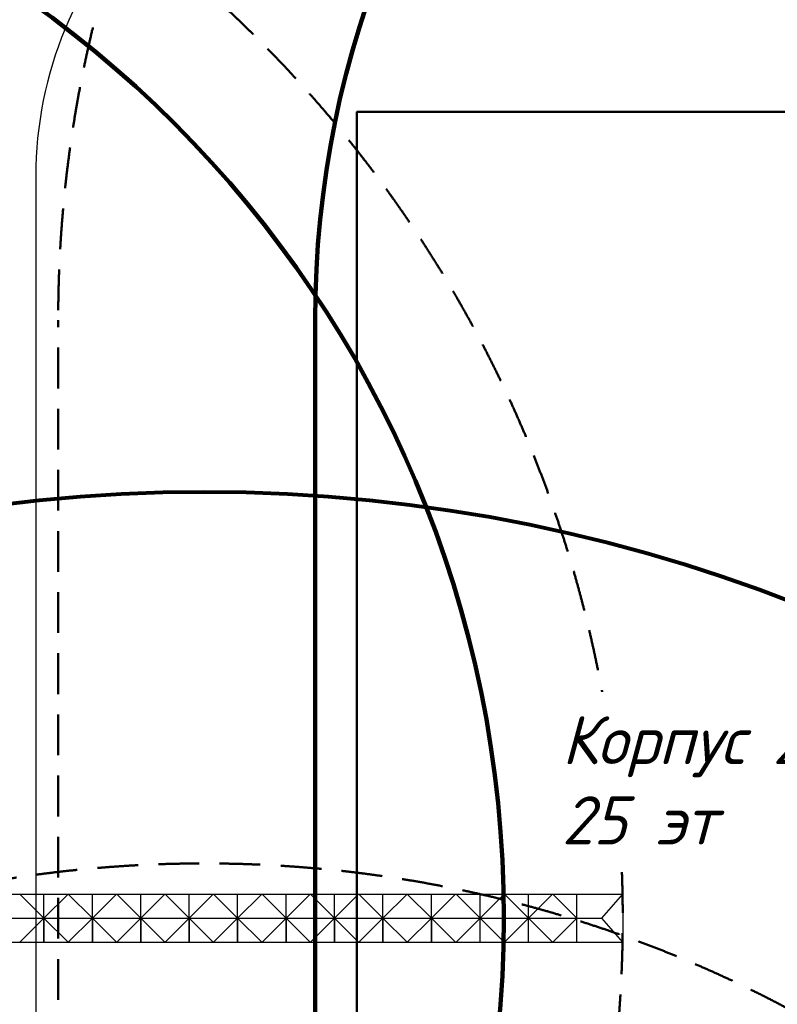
# Model space of a CAD drawing. Header units: millimetres. Extents: x 2204655785 to 2205143108, y 485765510 to 486291538.
# Tile 118 of 156: x 2205004157 to 2205027750, y 486205790 to 486236469. Entities that reach past the tile are written whole.
import ezdxf
from ezdxf.enums import TextEntityAlignment as Align
from ezdxf.lldxf.tags import DXFTag

# ---------------------------------------------------------------- set-up
doc = ezdxf.new("R2010")
doc.units = ezdxf.units.MM
doc.linetypes.add('НЕВИДИМАЯX2', pattern=[19.05, 12.7, -6.35])
for name, color, linetype in [('ППР_Нерабочее положение', 96, 'Continuous'), ('ППР_Опасная зона от крана', 1, 'Continuous'), ('ППР_Разрез', 5, 'Continuous'), ('ППР_Стрела', 7, 'Continuous')]:
    doc.layers.add(name, color=color, linetype=linetype)
doc.styles.add('ППРк_М1-1', font='GOST_Common Italic.ttf', dxfattribs={"height": 800})
doc.styles.add('ППРк_М1-1кран', font='GOST_Common Italic.ttf', dxfattribs={"width": 0.8, "height": 600})
tags = doc.linetypes.add('опасная зона_Кран', pattern='A,30,-8,4,-8,30,-8,4,-8,30,-8,4,[230,Bbox.shx,S=2.5,R=0,X=0,Y=-10],-6', length=148).pattern_tags.tags
tags[24] = DXFTag(74, 5)

# ---------------------------------------------------------------- blocks, each defined once
blk = doc.blocks.new('*U374')
at = {"layer": 'ППР_Нерабочее положение'}
for p, q in [((29790.28, 750), (68175, 750)), ((49399.43, 750), (50149.43, 0)), ((50899.43, 750), (50149.43, 0)), ((50149.43, 0), (50149.43, 750)), ((50907.83, 750), (51657.83, 0)), ((52407.83, 750), (51657.83, 0)), ((51657.83, 0), (51657.83, 750)), ((52416.22, 750), (53166.22, 0)), ((53916.22, 750), (53166.22, 0)), ((53166.22, 0), (53166.22, 750)), ((53924.62, 750), (54674.62, 0)), ((55424.62, 750), (54674.62, 0)), ((54674.62, 0), (54674.62, 750)), ((55433.02, 750), (56183.02, 0)), ((56933.02, 750), (56183.02, 0)), ((56183.02, 0), (56183.02, 750)), ((56941.41, 750), (57691.41, 0)), ((58441.41, 750), (57691.41, 0)), ((57691.41, 0), (57691.41, 750)), ((58449.81, 750), (59199.81, 0)), ((59949.81, 750), (59199.81, 0)), ((59199.81, 0), (59199.81, 750)), ((59958.21, 750), (60708.21, 0)), ((61458.21, 750), (60708.21, 0)), ((60708.21, 0), (60708.21, 750)), ((61466.6, 750), (62216.6, 0)), ((62216.6, 0), (62216.6, 750)), ((62966.6, 750), (62216.6, 0)), ((62983.4, 750), (63733.4, 0)), ((64483.4, 750), (63733.4, 0)), ((63733.4, 0), (63733.4, 750)), ((64491.79, 750), (65241.79, 0)), ((65241.79, 0), (65241.79, 750)), ((65991.79, 750), (65241.79, 0)), ((65241.79, 0), (65241.79, 750)), ((66000.19, 750), (66750.19, 0)), ((66750.19, 0), (66750.19, 750)), ((68166.6, 750), (67508.59, 0)), ((68175, 750), (68175, -750)), ((29475, 0), (67508.59, 0)), ((50149.43, 0), (49399.43, -750)), ((50149.43, 0), (50899.43, -750)), ((50149.43, 0), (50149.43, -750)), ((50149.43, -750), (50149.43, 0)), ((51657.83, 0), (50907.83, -750)), ((51657.83, 0), (52407.83, -750)), ((51657.83, 0), (51657.83, -750)), ((51657.83, -750), (51657.83, 0)), ((53166.22, 0), (52416.22, -750)), ((53166.22, 0), (53916.22, -750)), ((53166.22, 0), (53166.22, -750)), ((53166.22, -750), (53166.22, 0)), ((54674.62, 0), (53924.62, -750)), ((54674.62, 0), (55424.62, -750)), ((54674.62, 0), (54674.62, -750)), ((54674.62, -750), (54674.62, 0)), ((56183.02, 0), (55433.02, -750)), ((56183.02, 0), (56933.02, -750)), ((56183.02, 0), (56183.02, -750)), ((56183.02, -750), (56183.02, 0)), ((57691.41, 0), (56941.41, -750)), ((57691.41, 0), (58441.41, -750)), ((57691.41, 0), (57691.41, -750)), ((57691.41, -750), (57691.41, 0)), ((59199.81, 0), (58449.81, -750)), ((59199.81, 0), (59949.81, -750)), ((59199.81, 0), (59199.81, -750)), ((59199.81, -750), (59199.81, 0)), ((60708.21, 0), (59958.21, -750)), ((60708.21, 0), (61458.21, -750)), ((60708.21, 0), (60708.21, -750)), ((60708.21, -750), (60708.21, 0)), ((62216.6, 0), (61466.6, -750)), ((62216.6, 0), (62216.6, -750)), ((62216.6, -750), (62216.6, 0)), ((62216.6, 0), (62966.6, -750)), ((63733.4, 0), (62983.4, -750)), ((63733.4, 0), (64483.4, -750)), ((63733.4, -750), (63733.4, 0)), ((65241.79, 0), (64491.79, -750)), ((65241.79, -750), (65241.79, 0)), ((65241.79, 0), (65991.79, -750)), ((65241.79, -750), (65241.79, 0)), ((66750.19, 0), (66000.19, -750)), ((66750.19, -750), (66750.19, 0)), ((67508.59, 0), (68166.6, -750)), ((29790.28, -750), (68175, -750))]:
    blk.add_line(p, q, dxfattribs=at)
at = {"layer": 'ППР_Опасная зона от крана', "linetype": 'опасная зона_Кран', "lineweight": 80, "ltscale": 100}
blk.add_arc((29475, 0), 54570, 270, 90, dxfattribs=at)
at = {"layer": 'ППР_Стрела', "linetype": 'НЕВИДИМАЯX2', "lineweight": 50, "ltscale": 100}
blk.add_arc((29475, 0), 38700, 270, 90, dxfattribs=at)
at = {"layer": 'ППР_Стрела', "linetype": 'Continuous', "lineweight": 100}
blk.add_arc((29475, 0), 35000, 270, 90, dxfattribs=at)
at = {"style": 'ППРк_М1-1', "width": 0.8}
for tag, p, height, flags in [('ОПАСНАЯ_ЗОНА', (25480.86, 21929.55), 800, 1), ('ОТЛЕТ_ГРУЗА', (25413.72, 20678.22), 800, 1), ('Кол-во_элементов', (2695.66, -1978.25), 1200, 8)]:
    blk.add_attdef(tag, p, '', height=height, dxfattribs=dict(at, flags=flags))
at = {"style": 'ППРк_М1-1', "width": 0.8, "flags": 8}
blk.add_attdef('МАРКА_КРАНА', text='', height=1200, dxfattribs=at).set_placement((8837.5, 818.17), align=Align.CENTER)
blk.add_attdef('ВЫСОТА', text='', height=1200, dxfattribs=at).set_placement((9134.89, -8454.02), align=Align.MIDDLE_CENTER)
at = {"layer": 'Defpoints', "style": 'ППРк_М1-1', "width": 0.8, "flags": 1}
for tag, p in [('МАКСИМАЛЬНАЯ_ДЛИНА_ГРУЗА', (25470.43, 19233.22)), ('ШИРИНА_ГРУЗА', (25397.01, 17803.51))]:
    blk.add_attdef(tag, p, '', height=800, dxfattribs=at)
at = {"layer": 'ППР_Разрез', "style": 'ППРк_М1-1кран', "width": 0.8, "flags": 8}
for tag, p in [('РАЗРЕЗ2', (-1027.85, 55181.17)), ('РАЗРЕЗ', (-1731.87, -54129.29))]:
    blk.add_attdef(tag, p, '', height=800, dxfattribs=at)
at = {"layer": 'ППР_Стрела', "style": 'ППРк_М1-1кран', "width": 0.8, "flags": 8}
for tag, p in [('ВЫСОТА_КРЮКА_ГОРИЗ', (-22781.64, 24557.61)), ('ВЫСОТА_КРЮКА_НАКЛ', (-23522.06, 23711.4)), ('ГАБАРИТ_СТРЕЛЫ', (-25019.84, 21408.72)), ('ВЫЛЕТ', (-19745.38, 16966.54))]:
    blk.add_attdef(tag, p, '', height=800, rotation=317, dxfattribs=at)
blk = doc.blocks.new('*U397')
at = {"layer": 'ППР_Опасная зона от крана', "linetype": 'опасная зона_Кран', "lineweight": 80, "ltscale": 100}
blk.add_arc((23215, 0), 50270, 270, 90, dxfattribs=at)
at = {"layer": 'ППР_Стрела', "linetype": 'НЕВИДИМАЯX2', "lineweight": 50, "ltscale": 100}
blk.add_line((135, 38700), (23215, 38700), dxfattribs=at)
at = {"layer": 'ППР_Стрела', "linetype": 'Continuous', "lineweight": 100}
blk.add_line((135, 30700), (23215, 30700), dxfattribs=at)
at = {"layer": 'ППР_Стрела', "linetype": 'НЕВИДИМАЯX2', "lineweight": 50, "ltscale": 100}
blk.add_arc((23215, 0), 38700, 270, 90, dxfattribs=at)
at = {"layer": 'ППР_Стрела', "linetype": 'Continuous', "lineweight": 100}
blk.add_arc((23215, 0), 30700, 270, 90, dxfattribs=at)
at = {"style": 'ППРк_М1-1', "width": 0.8}
for tag, p, height, flags in [('ОПАСНАЯ_ЗОНА', (25480.86, 21929.55), 800, 1), ('ОТЛЕТ_ГРУЗА', (25413.72, 20678.22), 800, 1), ('Кол-во_элементов', (2695.66, -1978.25), 1200, 8)]:
    blk.add_attdef(tag, p, '', height=height, dxfattribs=dict(at, flags=flags))
at = {"style": 'ППРк_М1-1', "width": 0.8, "flags": 8}
blk.add_attdef('МАРКА_КРАНА', text='', height=1200, dxfattribs=at).set_placement((8837.5, 818.17), align=Align.CENTER)
blk.add_attdef('ВЫСОТА', text='', height=1200, dxfattribs=at).set_placement((9134.89, -8454.02), align=Align.MIDDLE_CENTER)
at = {"layer": 'Defpoints', "style": 'ППРк_М1-1', "width": 0.8, "flags": 1}
for tag, p in [('МАКСИМАЛЬНАЯ_ДЛИНА_ГРУЗА', (25470.43, 19233.22)), ('ШИРИНА_ГРУЗА', (25397.01, 17803.51))]:
    blk.add_attdef(tag, p, '', height=800, dxfattribs=at)
at = {"layer": 'ППР_Разрез', "style": 'ППРк_М1-1кран', "width": 0.8, "flags": 8}
for tag, p in [('РАЗРЕЗ2', (-1027.85, 55181.17)), ('РАЗРЕЗ', (-1731.87, -54129.29))]:
    blk.add_attdef(tag, p, '', height=800, dxfattribs=at)
at = {"layer": 'ППР_Стрела', "style": 'ППРк_М1-1кран', "width": 0.8, "flags": 8}
for tag, p in [('ВЫСОТА_КРЮКА_ГОРИЗ', (-19652.89, 21607.87)), ('ГАБАРИТ_СТРЕЛЫ', (-25019.84, 21408.72)), ('ВЫСОТА_КРЮКА_НАКЛ', (-20393.31, 20761.66)), ('ВЫЛЕТ', (-16616.63, 14016.8))]:
    blk.add_attdef(tag, p, '', height=800, rotation=317, dxfattribs=at)
blk = doc.blocks.new('*U420')
at = {"layer": 'ППР_Опасная зона от крана', "linetype": 'опасная зона_Кран', "lineweight": 80, "ltscale": 100}
blk.add_arc((135, 0), 50270, 90, 270, dxfattribs=at)
at = {"layer": 'ППР_Стрела', "linetype": 'НЕВИДИМАЯX2', "lineweight": 50, "ltscale": 100}
blk.add_arc((135, 0), 38700, 90, 270, dxfattribs=at)
at = {"style": 'ППРк_М1-1', "width": 0.8}
for tag, p, height, flags in [('ОПАСНАЯ_ЗОНА', (25480.86, 21929.55), 800, 1), ('ОТЛЕТ_ГРУЗА', (25413.72, 20678.22), 800, 1), ('Кол-во_элементов', (2695.66, -1978.25), 1200, 8)]:
    blk.add_attdef(tag, p, '', height=height, dxfattribs=dict(at, flags=flags))
at = {"style": 'ППРк_М1-1', "width": 0.8, "flags": 8}
blk.add_attdef('МАРКА_КРАНА', text='', height=1200, dxfattribs=at).set_placement((8837.5, 818.17), align=Align.CENTER)
blk.add_attdef('ВЫСОТА', text='', height=1200, dxfattribs=at).set_placement((9134.89, -8454.02), align=Align.MIDDLE_CENTER)
at = {"layer": 'Defpoints', "style": 'ППРк_М1-1', "width": 0.8, "flags": 1}
for tag, p in [('МАКСИМАЛЬНАЯ_ДЛИНА_ГРУЗА', (25470.43, 19233.22)), ('ШИРИНА_ГРУЗА', (25397.01, 17803.51))]:
    blk.add_attdef(tag, p, '', height=800, dxfattribs=at)
at = {"layer": 'ППР_Разрез', "style": 'ППРк_М1-1кран', "width": 0.8, "flags": 8}
for tag, p in [('РАЗРЕЗ2', (-1027.85, 55181.17)), ('РАЗРЕЗ', (-1731.87, -54129.29))]:
    blk.add_attdef(tag, p, '', height=800, dxfattribs=at)
at = {"layer": 'ППР_Стрела', "style": 'ППРк_М1-1кран', "width": 0.8, "flags": 8}
for tag, p in [('ВЫСОТА_КРЮКА_ГОРИЗ', (-19652.89, 21607.87)), ('ГАБАРИТ_СТРЕЛЫ', (-25019.84, 21408.72)), ('ВЫСОТА_КРЮКА_НАКЛ', (-20393.31, 20761.66)), ('ВЫЛЕТ', (-16616.63, 14016.8))]:
    blk.add_attdef(tag, p, '', height=800, rotation=317, dxfattribs=at)

msp = doc.modelspace()

# ---------------------------------------------------------------- linework, layer by layer
at = {"color": 3}
msp.add_lwpolyline([(2205034258, 486243594), (2205016658, 486243594, 0.414214), (2205004658, 486231594), (2205004658, 486200194, 0.414214), (2205016658, 486188194), (2205034258, 486188194, 0.414214), (2205046258, 486200194), (2205046258, 486231594, 0.414214)], format="xyb", close=True, dxfattribs=at)
at = {"color": 3, "lineweight": 50}
msp.add_lwpolyline([(2205036258, 486233594), (2205014658, 486233594), (2205014658, 486198194), (2205036258, 486198194)], close=True, dxfattribs=at)

# ---------------------------------------------------------------- next in the draw order: block references
msp.add_blockref('*U374', (2204954762, 486208476))

# ---------------------------------------------------------------- next in the draw order: block references
at = {"rotation": 90}
msp.add_blockref('*U397', (2205044056, 486203892), dxfattribs=at)

# ---------------------------------------------------------------- next in the draw order: block references
at = {"rotation": 270}
msp.add_blockref('*U420', (2205009908, 486171615), dxfattribs=at)

# ---------------------------------------------------------------- next in the draw order: texts
at = {"insert": (2205021041, 486214773), "char_height": 1500, "attachment_point": 1, "style": 'ППРк_М1-1', "bg_fill": 3, "box_fill_scale": 1.5, "bg_fill_color": 256, "bg_fill_transparency": 0}
msp.add_mtext_dynamic_manual_height_columns('Корпус 2^J25 эт', width=9713.85, gutter_width=10495, heights=[5302], dxfattribs=at)

doc.saveas('drawing.dxf')
